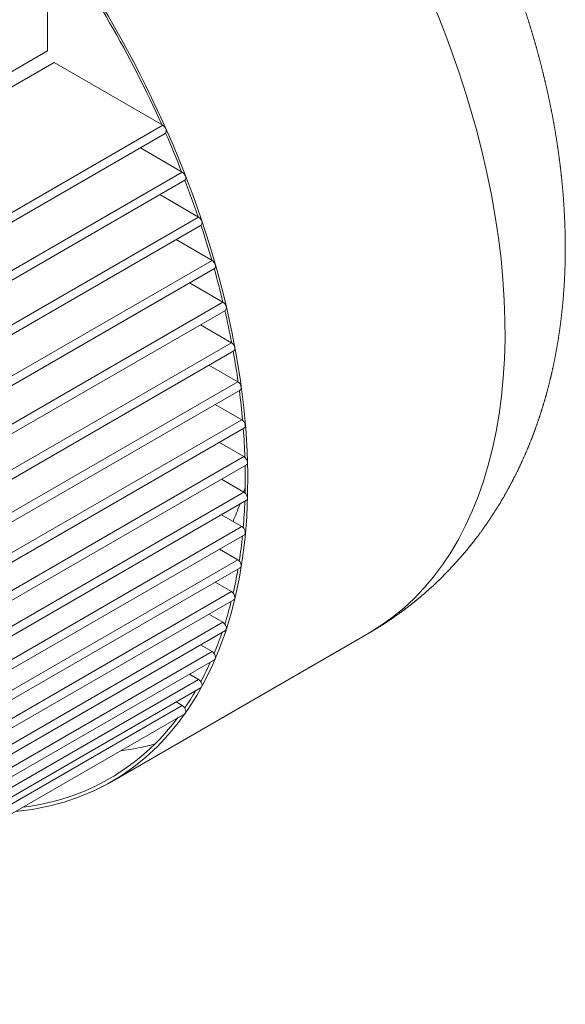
# Model space of a CAD drawing. Header units: millimetres. Extents: x -2791 to 1997, y -1887 to 1428.
# Tile 6 of 19: x -1867 to -1641, y -1564 to -1157. Entities that reach past the tile are written whole.
import ezdxf

# ---------------------------------------------------------------- set-up
doc = ezdxf.new("R2010")
doc.units = ezdxf.units.MM
doc.layers.add('AM_VIS', color=7, linetype='Continuous', lineweight=20)

msp = doc.modelspace()

# ---------------------------------------------------------------- linework, layer by layer
at = {"layer": 'AM_VIS'}
for p, q in [((-1855.185, -1169.916), (-1855.185, -1118.039)), ((-1855.185, -1169.916), (-2190.071, -1363.262)), ((-1946.25, -1228.911), (-1852.406, -1174.73)), ((-1807.48, -1200.668), (-1852.406, -1174.73)), ((-1901.324, -1254.849), (-1807.48, -1200.668)), ((-1900.465, -1258.296), (-1806.48, -1204.033)), ((-1799.446, -1220.003), (-1816.793, -1209.987)), ((-2134.332, -1413.349), (-1799.446, -1220.003)), ((-2133.332, -1416.714), (-1798.446, -1223.368)), ((-1792.724, -1238.581), (-1808.76, -1229.323)), ((-2127.61, -1431.927), (-1792.724, -1238.581)), ((-2126.61, -1435.292), (-1791.724, -1241.946)), ((-1787.165, -1256.487), (-1802.038, -1247.9)), ((-2122.051, -1449.834), (-1787.165, -1256.487)), ((-2121.051, -1453.199), (-1786.165, -1259.852)), ((-1782.662, -1273.784), (-1796.478, -1265.807)), ((-2117.547, -1467.131), (-1782.662, -1273.784)), ((-2116.547, -1470.496), (-1781.662, -1277.149)), ((-1779.138, -1290.516), (-1791.975, -1283.104)), ((-2114.023, -1483.862), (-1779.138, -1290.516)), ((-2113.023, -1487.227), (-1778.138, -1293.881)), ((-1776.538, -1306.714), (-1788.451, -1299.835)), ((-2111.424, -1500.06), (-1776.538, -1306.714)), ((-2110.424, -1503.425), (-1775.538, -1310.079)), ((-1774.825, -1322.4), (-1785.852, -1316.033)), ((-2109.711, -1515.746), (-1774.825, -1322.4)), ((-2108.711, -1519.111), (-1773.825, -1325.765)), ((-1773.974, -1337.588), (-1784.138, -1331.719)), ((-2108.86, -1530.934), (-1773.974, -1337.588)), ((-2107.86, -1534.299), (-1772.974, -1340.953)), ((-1773.974, -1352.285), (-1783.288, -1346.908)), ((-2108.86, -1545.631), (-1773.974, -1352.285)), ((-2107.86, -1548.996), (-1772.974, -1355.65)), ((-1774.825, -1366.49), (-1783.288, -1361.604)), ((-2109.711, -1559.837), (-1774.825, -1366.49)), ((-2108.711, -1563.202), (-1773.825, -1369.855)), ((-1776.538, -1380.198), (-1784.138, -1375.81)), ((-2111.424, -1573.545), (-1776.538, -1380.198)), ((-2110.424, -1576.91), (-1775.538, -1383.563)), ((-1779.138, -1393.394), (-1785.852, -1389.518)), ((-2114.023, -1586.741), (-1779.138, -1393.394)), ((-2113.023, -1590.106), (-1778.138, -1396.759)), ((-1782.662, -1406.057), (-1788.451, -1402.714)), ((-2117.547, -1599.403), (-1782.662, -1406.057)), ((-2116.547, -1602.768), (-1781.662, -1409.422)), ((-1828.73, -1471.93), (-1722.438, -1410.562)), ((-1787.165, -1418.154), (-1791.975, -1415.376)), ((-2122.051, -1611.5), (-1787.165, -1418.154)), ((-2121.051, -1614.865), (-1786.165, -1421.519)), ((-1792.724, -1429.641), (-1796.478, -1427.473)), ((-2127.61, -1622.987), (-1792.724, -1429.641)), ((-2126.61, -1626.352), (-1791.724, -1433.006)), ((-1799.446, -1440.457), (-1802.038, -1438.961)), ((-2134.332, -1633.803), (-1799.446, -1440.457)), ((-2133.332, -1637.168), (-1798.446, -1443.822))]:
    msp.add_line(p, q, dxfattribs=at)
for centre, major_axis, start_param, end_param in [((-1858.438, -1175.003), (136, -235.559), 0, 2.3561945), ((-1964.73, -1236.371), (136, -235.559), 6.0223557, 8.6393798), ((-1964.73, -1236.371), (135.25, -234.26), 1.3952121, 1.7463806), ((-1807.48, -1202.301), (1, -1.732), 0, 2.3561945), ((-1964.73, -1236.371), (135.25, -234.26), 1.3161379, 1.380729), ((-1799.446, -1221.636), (1, -1.732), 0, 2.3561945), ((-1964.73, -1236.371), (135.25, -234.26), 1.2405827, 1.3018384), ((-1792.724, -1240.214), (1, -1.732), 0, 2.3561945), ((-1964.73, -1236.371), (135.25, -234.26), 1.1677296, 1.2263903), ((-1787.165, -1258.12), (1, -1.732), 0, 2.3561945), ((-1964.73, -1236.371), (135.25, -234.26), 1.0969553, 1.1535518), ((-1782.662, -1275.417), (1, -1.732), 0, 2.3561945), ((-1964.73, -1236.371), (135.25, -234.26), 1.0277459, 1.0827017), ((-1779.138, -1292.149), (1, -1.732), 0, 2.3561945), ((-1964.73, -1236.371), (135.25, -234.26), 0.9596706, 1.0133457), ((-1776.538, -1308.346), (1, -1.732), 0, 2.3561945), ((-1964.73, -1236.371), (135.25, -234.26), 0.8923726, 0.9450673), ((-1774.825, -1324.033), (1, -1.732), 0, 2.3561945), ((-1964.73, -1236.371), (135.25, -234.26), 0.8255291, 0.8775005), ((-1773.974, -1339.221), (1, -1.732), 0, 2.3561945), ((-1964.73, -1236.371), (135.25, -234.26), 0.7588361, 0.810309), ((-1924.282, -1213.018), (111, -192.258), 0.4916349, 0.5039004), ((-1773.974, -1353.918), (1, -1.732), 0, 2.3561945), ((-1924.282, -1213.018), (111, -192.258), 0.4057029, 0.4574258), ((-1964.73, -1236.371), (135.25, -234.26), 0.691996, 0.7431692), ((-1774.825, -1368.123), (1, -1.732), 0, 2.3561945), ((-1964.73, -1236.371), (135.25, -234.26), 0.6247047, 0.675754), ((-1776.538, -1381.831), (1, -1.732), 0, 2.3561945), ((-1964.73, -1236.371), (135.25, -234.26), 0.5566396, 0.6077149), ((-1779.138, -1395.027), (1, -1.732), 0, 2.3561945), ((-1964.73, -1236.371), (135.25, -234.26), 0.4874441, 0.5386583), ((-1782.662, -1407.69), (1, -1.732), 0, 2.3561945), ((-1964.73, -1236.371), (135.25, -234.26), 0.4167079, 0.4681077), ((-1787.165, -1419.787), (1, -1.732), 0, 2.3561945), ((-1964.73, -1236.371), (135.25, -234.26), 0.3439401, 0.3954341), ((-1792.724, -1431.274), (1, -1.732), 0, 2.3561945), ((-1964.73, -1236.371), (135.25, -234.26), 0.2685284, 0.3196966), ((-1799.446, -1442.09), (1, -1.732), 0, 2.3561945), ((-1964.73, -1236.371), (135.25, -234.26), 6.0440118, 6.5223588), ((-1924.282, -1213.018), (135.25, -234.26), 6.0440118, 6.1330951)]:
    msp.add_ellipse(centre, major_axis=major_axis, ratio=0.5773503, start_param=start_param, end_param=end_param, dxfattribs=at)
msp.add_open_spline([(-1994.438, -939.444), (-1992.046, -938.093), (-1989.63, -936.787), (-1987.191, -935.526), (-1984.73, -934.312), (-1982.249, -933.144), (-1979.748, -932.024), (-1977.23, -930.951), (-1974.695, -929.925), (-1972.146, -928.948), (-1969.582, -928.019), (-1967.006, -927.138), (-1964.419, -926.306), (-1961.822, -925.521), (-1959.217, -924.785), (-1956.604, -924.097), (-1953.986, -923.457), (-1951.362, -922.865), (-1948.735, -922.319), (-1946.105, -921.821), (-1943.474, -921.369), (-1940.597, -920.928), (-1937.721, -920.541), (-1934.847, -920.208), (-1931.976, -919.928), (-1929.109, -919.7), (-1926.248, -919.524), (-1923.393, -919.398), (-1920.545, -919.323), (-1917.705, -919.296), (-1914.873, -919.318), (-1912.052, -919.387), (-1909.24, -919.502), (-1906.439, -919.663), (-1903.649, -919.869), (-1900.871, -920.119), (-1898.106, -920.411), (-1895.352, -920.746), (-1892.612, -921.122), (-1889.885, -921.538), (-1887.172, -921.994), (-1883.802, -922.618), (-1880.455, -923.301), (-1877.129, -924.042), (-1873.826, -924.838), (-1870.545, -925.689), (-1867.287, -926.594), (-1864.051, -927.551), (-1860.838, -928.558), (-1857.648, -929.616), (-1854.48, -930.722), (-1851.335, -931.875), (-1848.212, -933.075), (-1845.112, -934.32), (-1842.033, -935.609), (-1838.977, -936.942), (-1835.943, -938.318), (-1832.93, -939.735), (-1829.939, -941.194), (-1826.969, -942.693), (-1824.02, -944.231), (-1820.428, -946.173), (-1816.868, -948.172), (-1813.338, -950.227), (-1809.84, -952.337), (-1806.372, -954.5), (-1802.935, -956.717), (-1799.528, -958.985), (-1796.152, -961.304), (-1792.805, -963.673), (-1789.489, -966.091), (-1786.202, -968.557), (-1782.945, -971.07), (-1779.718, -973.63), (-1776.52, -976.235), (-1773.352, -978.885), (-1770.214, -981.579), (-1767.106, -984.316), (-1764.028, -987.096), (-1760.98, -989.918), (-1757.962, -992.781), (-1754.859, -995.797), (-1751.79, -998.856), (-1748.753, -1001.957), (-1745.75, -1005.099), (-1742.78, -1008.281), (-1739.844, -1011.503), (-1736.942, -1014.764), (-1734.075, -1018.063), (-1731.242, -1021.398), (-1728.445, -1024.771), (-1725.682, -1028.179), (-1722.956, -1031.622), (-1720.265, -1035.098), (-1717.611, -1038.609), (-1714.994, -1042.151), (-1712.414, -1045.726), (-1709.872, -1049.331), (-1707.368, -1052.966), (-1704.902, -1056.631), (-1702.475, -1060.324), (-1700.122, -1063.991), (-1697.807, -1067.684), (-1695.532, -1071.402), (-1693.296, -1075.145), (-1691.1, -1078.912), (-1688.944, -1082.702), (-1686.829, -1086.514), (-1684.756, -1090.348), (-1682.723, -1094.203), (-1680.733, -1098.078), (-1678.786, -1101.973), (-1676.881, -1105.886), (-1675.02, -1109.817), (-1673.203, -1113.766), (-1671.43, -1117.731), (-1669.702, -1121.712), (-1668.019, -1125.708), (-1666.382, -1129.718), (-1664.791, -1133.743), (-1663.247, -1137.78), (-1661.74, -1141.855), (-1660.282, -1145.942), (-1658.873, -1150.04), (-1657.513, -1154.149), (-1656.203, -1158.268), (-1654.943, -1162.396), (-1653.734, -1166.533), (-1652.577, -1170.678), (-1651.471, -1174.83), (-1650.418, -1178.99), (-1649.418, -1183.155), (-1648.472, -1187.327), (-1647.58, -1191.504), (-1646.743, -1195.687), (-1645.962, -1199.873), (-1645.237, -1204.064), (-1644.569, -1208.257), (-1643.96, -1212.454), (-1643.408, -1216.654), (-1642.916, -1220.856), (-1642.482, -1225.088), (-1642.109, -1229.321), (-1641.799, -1233.555), (-1641.554, -1237.79), (-1641.373, -1242.026), (-1641.258, -1246.261), (-1641.21, -1250.495), (-1641.231, -1254.729), (-1641.321, -1258.962), (-1641.482, -1263.192), (-1641.716, -1267.421), (-1642.023, -1271.647), (-1642.406, -1275.87), (-1642.866, -1280.089), (-1643.405, -1284.304), (-1644.024, -1288.514), (-1644.726, -1292.718), (-1645.512, -1296.916), (-1646.385, -1301.105), (-1647.346, -1305.287), (-1648.241, -1308.86), (-1649.204, -1312.425), (-1650.236, -1315.981), (-1651.339, -1319.527), (-1652.514, -1323.062), (-1653.763, -1326.584), (-1655.087, -1330.092), (-1656.488, -1333.584), (-1657.967, -1337.059), (-1659.525, -1340.516), (-1661.164, -1343.951), (-1662.885, -1347.363), (-1664.69, -1350.749), (-1666.579, -1354.108), (-1668.554, -1357.436), (-1670.615, -1360.73), (-1672.763, -1363.989), (-1674.999, -1367.208), (-1677.323, -1370.384), (-1679.735, -1373.514), (-1681.484, -1375.685), (-1683.277, -1377.831), (-1685.113, -1379.95), (-1686.992, -1382.041), (-1688.913, -1384.101), (-1690.877, -1386.131), (-1692.884, -1388.128), (-1694.931, -1390.092), (-1697.019, -1392.02), (-1699.148, -1393.912), (-1701.316, -1395.767), (-1703.522, -1397.582), (-1705.766, -1399.357), (-1708.047, -1401.091), (-1710.363, -1402.783), (-1712.714, -1404.43), (-1715.098, -1406.033), (-1717.514, -1407.59), (-1719.961, -1409.1), (-1722.438, -1410.562)], degree=1, knots=[5.4977871, 5.4977871, 5.508552, 5.5193168, 5.5300816, 5.5408465, 5.5516113, 5.5623761, 5.573141, 5.5839058, 5.5946707, 5.6054355, 5.6162003, 5.6269652, 5.63773, 5.6484948, 5.6592597, 5.6700245, 5.6807893, 5.6915542, 5.702319, 5.7130838, 5.724851, 5.7366182, 5.7483855, 5.7601527, 5.7719199, 5.7836871, 5.7954543, 5.8072215, 5.8189887, 5.8307559, 5.8425231, 5.8542903, 5.8660575, 5.8778247, 5.8895919, 5.9013591, 5.9131264, 5.9248936, 5.9366608, 5.948428, 5.9631243, 5.9778206, 5.9925168, 6.0072131, 6.0219094, 6.0366057, 6.051302, 6.0659983, 6.0806946, 6.0953908, 6.1100871, 6.1247834, 6.1394797, 6.154176, 6.1688723, 6.1835686, 6.1982648, 6.2129611, 6.2276574, 6.2423537, 6.2604, 6.2784462, 6.2964925, 6.3145387, 6.332585, 6.3506313, 6.3686775, 6.3867238, 6.40477, 6.4228163, 6.4408626, 6.4589088, 6.4769551, 6.4950013, 6.5130476, 6.5310939, 6.5491401, 6.5671864, 6.5852326, 6.6032789, 6.6220222, 6.6407656, 6.6595089, 6.6782523, 6.6969956, 6.7157389, 6.7344823, 6.7532256, 6.771969, 6.7907123, 6.8094557, 6.828199, 6.8469423, 6.8656857, 6.884429, 6.9031724, 6.9219157, 6.940659, 6.9594024, 6.9781457, 6.9966156, 7.0150854, 7.0335553, 7.0520251, 7.070495, 7.0889648, 7.1074347, 7.1259045, 7.1443744, 7.1628442, 7.1813141, 7.199784, 7.2182538, 7.2367237, 7.2551935, 7.2736634, 7.2921332, 7.3106031, 7.3290729, 7.3475428, 7.3661283, 7.3847138, 7.4032993, 7.4218848, 7.4404703, 7.4590558, 7.4776413, 7.4962268, 7.5148123, 7.5333978, 7.5519833, 7.5705688, 7.5891543, 7.6077398, 7.6263253, 7.6449108, 7.6634963, 7.6820818, 7.7006673, 7.7192528, 7.7379632, 7.7566735, 7.7753839, 7.7940943, 7.8128047, 7.831515, 7.8502254, 7.8689358, 7.8876462, 7.9063565, 7.9250669, 7.9437773, 7.9624877, 7.9811981, 7.9999084, 8.0186188, 8.0373292, 8.0560396, 8.0747499, 8.0934603, 8.1094859, 8.1255114, 8.1415369, 8.1575625, 8.173588, 8.1896135, 8.2056391, 8.2216646, 8.2376902, 8.2537157, 8.2697412, 8.2857668, 8.3017923, 8.3178178, 8.3338434, 8.3498689, 8.3658944, 8.38192, 8.3979455, 8.4139711, 8.4252415, 8.4365119, 8.4477824, 8.4590528, 8.4703232, 8.4815937, 8.4928641, 8.5041346, 8.515405, 8.5266754, 8.5379459, 8.5492163, 8.5604867, 8.5717572, 8.5830276, 8.5942981, 8.6055685, 8.6168389, 8.6281094, 8.6393798, 8.6393798], dxfattribs=at)

doc.saveas('drawing.dxf')
